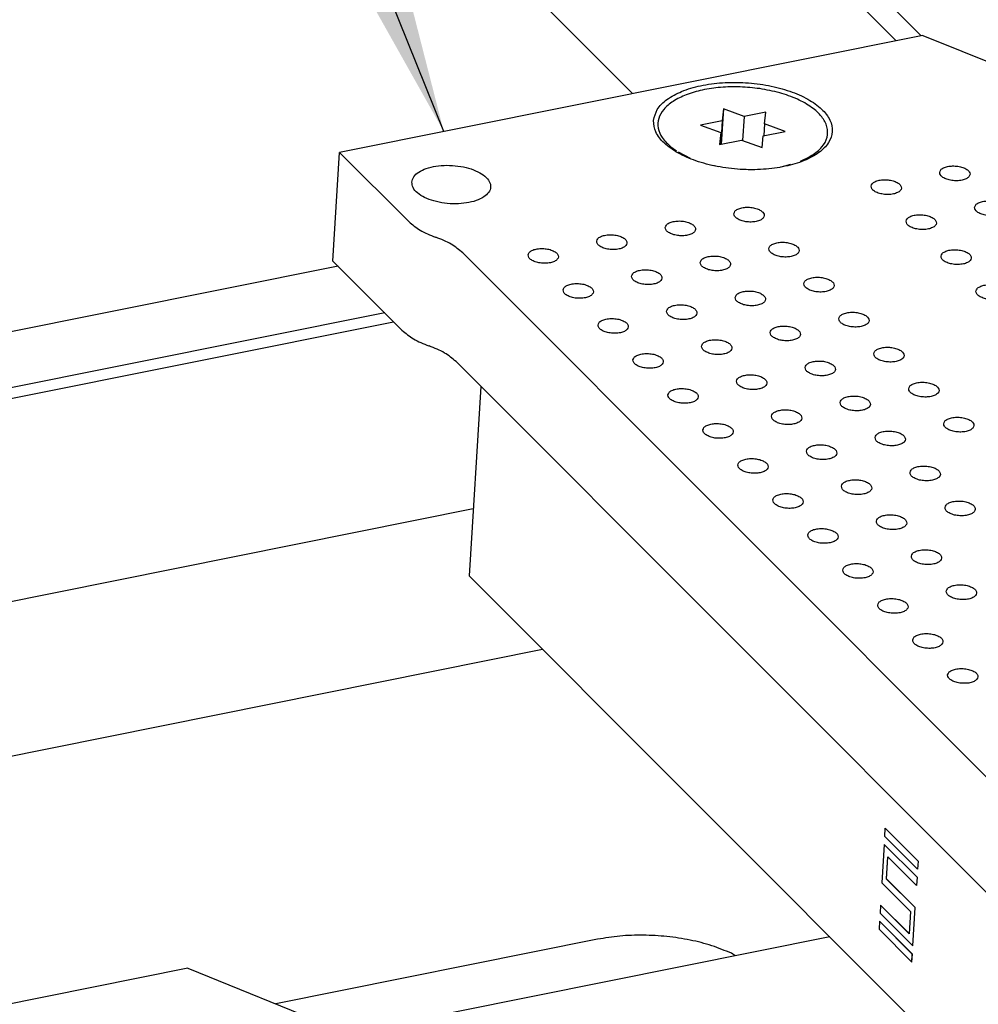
# Model space of a CAD drawing. Header units: inches. Extents: x 155 to 996, y 103 to 697.
# Tile 32 of 81: x 352 to 383, y 412 to 445. Entities that reach past the tile are written whole.
import ezdxf

# ---------------------------------------------------------------- set-up
doc = ezdxf.new("R2010")
doc.units = ezdxf.units.IN
doc.layers.add('1', color=7, linetype='Continuous')
doc.dimstyles.get("Standard").update_dxf_attribs({"dimtxt": 0.18, "dimasz": 0.18, "dimexe": 0.18, "dimexo": 0.0625, "dimgap": 0.09, "dimtad": 0, "dimtih": 1, "dimtoh": 1, "dimdec": 4, "dimzin": 0, "dimdsep": 46, "dimtxsty": 'Standard', "dimcen": 0.09, "dimadec": 0, "dimazin": 0, "dimtfac": 1, "dimtdec": 4, "dimtofl": 0, "dimtmove": 0, "dimatfit": 3, "dimfxl": 1, "dimtolj": 1, "dimtzin": 0, "dimarcsym": 0})

# ---------------------------------------------------------------- blocks, each defined once
blk = doc.blocks.new('E8021-26512__14', base_point=(337.744, 350.826))
at = {"color": 7, "linetype": 'Continuous'}
for q in [(337.867, 409.593), (364.27, 410.531)]:
    blk.add_line((357.084, 413.448), q, dxfattribs=at)
blk = doc.blocks.new('E8021-66412_MUXIP01_2', base_point=(337.744, 350.826))
blk.add_blockref('E8021-26512__14', (337.744, 350.826))
blk = doc.blocks.new('E8021-26512__18', base_point=(361.86, 381.55))
at = {"color": 7, "linetype": 'Continuous'}
for p, q in [((381.297, 444.171), (362.08, 440.317)), ((381.297, 444.171), (388.483, 441.255)), ((361.86, 436.737), (362.08, 440.317)), ((362.08, 440.317), (364.356, 438.039)), ((365.238, 437.525), (365.254, 437.519)), ((366.136, 437.006), (414.405, 388.69)), ((361.86, 436.737), (364.135, 434.459)), ((365.017, 433.946), (365.033, 433.94)), ((365.915, 433.426), (414.185, 385.111))]:
    blk.add_line(p, q, dxfattribs=at)
for points, knots in [([(372.42, 441.365), (372.435, 441.236), (372.467, 440.953), (372.785, 440.586), (373.238, 440.27), (373.835, 440.014), (374.527, 439.834), (375.276, 439.741), (376.03, 439.741), (376.74, 439.835), (377.362, 440.015), (377.856, 440.273), (378.2, 440.6), (378.348, 441), (378.25, 441.415), (377.949, 441.781), (377.49, 442.098), (376.895, 442.353), (376.202, 442.534), (375.454, 442.627), (374.7, 442.626), (373.99, 442.533), (373.367, 442.352), (372.878, 442.094), (372.518, 441.769), (372.451, 441.492), (372.42, 441.365)], [0, 0, 0, 0, 0.383476, 0.837095, 1.391599, 2.04345, 2.769131, 3.5342, 4.299269, 5.024949, 5.6768, 6.231304, 6.684924, 7.068399, 7.451875, 7.905495, 8.459999, 9.111849, 9.83753, 10.602599, 11.367668, 12.093349, 12.7452, 13.299703, 13.753323, 14.136799, 14.136799, 14.136799, 14.136799]), ([(364.459, 439.336), (364.467, 439.274), (364.486, 439.136), (364.653, 438.962), (364.887, 438.817), (365.19, 438.706), (365.536, 438.636), (365.899, 438.614), (366.251, 438.641), (366.565, 438.714), (366.818, 438.829), (366.996, 438.981), (367.075, 439.175), (367.02, 439.377), (366.862, 439.55), (366.625, 439.695), (366.322, 439.807), (365.977, 439.876), (365.614, 439.899), (365.262, 439.872), (364.947, 439.799), (364.697, 439.683), (364.51, 439.532), (364.475, 439.397), (364.459, 439.336)], [0, 0, 0, 0, 0.185164, 0.409308, 0.68695, 1.012981, 1.371588, 1.741607, 2.100214, 2.426245, 2.703887, 2.928032, 3.113195, 3.298359, 3.522503, 3.800145, 4.126176, 4.484784, 4.854802, 5.21341, 5.539441, 5.817083, 6.041227, 6.226391, 6.226391, 6.226391, 6.226391]), ([(381.847, 439.657), (381.853, 439.627), (381.866, 439.559), (381.962, 439.483), (382.089, 439.424), (382.247, 439.388), (382.416, 439.378), (382.577, 439.394), (382.712, 439.437), (382.811, 439.501), (382.858, 439.594), (382.823, 439.693), (382.733, 439.768), (382.604, 439.827), (382.446, 439.864), (382.277, 439.874), (382.115, 439.857), (381.982, 439.815), (381.877, 439.751), (381.856, 439.685), (381.847, 439.657)], [0, 0, 0, 0, 0.088201, 0.201564, 0.345167, 0.510862, 0.68451, 0.850206, 0.993808, 1.107172, 1.195372, 1.283573, 1.396937, 1.540539, 1.706235, 1.879883, 2.045578, 2.189181, 2.302544, 2.390745, 2.390745, 2.390745, 2.390745]), ([(379.588, 439.203), (379.593, 439.174), (379.606, 439.106), (379.702, 439.03), (379.829, 438.971), (379.987, 438.935), (380.156, 438.924), (380.317, 438.941), (380.452, 438.984), (380.551, 439.047), (380.598, 439.141), (380.563, 439.24), (380.473, 439.315), (380.344, 439.374), (380.186, 439.41), (380.017, 439.421), (379.856, 439.404), (379.723, 439.361), (379.618, 439.298), (379.597, 439.232), (379.588, 439.203)], [0, 0, 0, 0, 0.088201, 0.201564, 0.345167, 0.510862, 0.68451, 0.850206, 0.993808, 1.107172, 1.195372, 1.283573, 1.396937, 1.540539, 1.706235, 1.879883, 2.045578, 2.189181, 2.302544, 2.390745, 2.390745, 2.390745, 2.390745]), ([(375.068, 438.297), (375.074, 438.267), (375.086, 438.199), (375.183, 438.123), (375.309, 438.065), (375.468, 438.028), (375.636, 438.018), (375.798, 438.034), (375.933, 438.077), (376.032, 438.141), (376.079, 438.234), (376.043, 438.333), (375.953, 438.408), (375.824, 438.467), (375.666, 438.504), (375.498, 438.514), (375.336, 438.498), (375.203, 438.455), (375.098, 438.391), (375.077, 438.326), (375.068, 438.297)], [0, 0, 0, 0, 0.088201, 0.201564, 0.345167, 0.510862, 0.68451, 0.850206, 0.993808, 1.107172, 1.195372, 1.283573, 1.396937, 1.540539, 1.706235, 1.879883, 2.045578, 2.189181, 2.302544, 2.390745, 2.390745, 2.390745, 2.390745]), ([(382.999, 438.504), (383.005, 438.474), (383.017, 438.406), (383.114, 438.331), (383.24, 438.272), (383.399, 438.235), (383.567, 438.225), (383.728, 438.242), (383.864, 438.284), (383.963, 438.348), (384.01, 438.442), (383.974, 438.54), (383.884, 438.616), (383.755, 438.675), (383.597, 438.711), (383.429, 438.721), (383.267, 438.705), (383.134, 438.662), (383.029, 438.598), (383.008, 438.533), (382.999, 438.504)], [0, 0, 0, 0, 0.088201, 0.201564, 0.345167, 0.510862, 0.68451, 0.850206, 0.993808, 1.107172, 1.195372, 1.283573, 1.396937, 1.540539, 1.706235, 1.879883, 2.045578, 2.189181, 2.302544, 2.390745, 2.390745, 2.390745, 2.390745]), ([(380.739, 438.051), (380.745, 438.021), (380.757, 437.953), (380.854, 437.877), (380.981, 437.818), (381.139, 437.782), (381.308, 437.771), (381.469, 437.788), (381.604, 437.831), (381.703, 437.895), (381.75, 437.988), (381.715, 438.087), (381.624, 438.162), (381.495, 438.221), (381.338, 438.258), (381.169, 438.268), (381.007, 438.251), (380.874, 438.209), (380.769, 438.145), (380.748, 438.079), (380.739, 438.051)], [0, 0, 0, 0, 0.088201, 0.201564, 0.345167, 0.510862, 0.68451, 0.850206, 0.993808, 1.107172, 1.195372, 1.283573, 1.396937, 1.540539, 1.706235, 1.879883, 2.045578, 2.189181, 2.302544, 2.390745, 2.390745, 2.390745, 2.390745]), ([(364.356, 438.039), (364.478, 437.938), (364.742, 437.718), (365.064, 437.593), (365.238, 437.525)], [0, 0, 0, 0, 0.470235, 1.026421, 1.026421, 1.026421, 1.026421]), ([(372.808, 437.843), (372.814, 437.814), (372.826, 437.746), (372.923, 437.67), (373.05, 437.611), (373.208, 437.575), (373.377, 437.564), (373.538, 437.581), (373.673, 437.624), (373.772, 437.688), (373.819, 437.781), (373.784, 437.88), (373.693, 437.955), (373.564, 438.014), (373.407, 438.051), (373.238, 438.061), (373.076, 438.044), (372.943, 438.001), (372.838, 437.938), (372.817, 437.872), (372.808, 437.843)], [0, 0, 0, 0, 0.088201, 0.201564, 0.345167, 0.510862, 0.68451, 0.850206, 0.993808, 1.107172, 1.195372, 1.283573, 1.396937, 1.540539, 1.706235, 1.879883, 2.045578, 2.189181, 2.302544, 2.390745, 2.390745, 2.390745, 2.390745]), ([(366.136, 437.006), (366.014, 437.107), (365.75, 437.326), (365.428, 437.452), (365.254, 437.519)], [0, 0, 0, 0, 0.470235, 1.026421, 1.026421, 1.026421, 1.026421]), ([(370.548, 437.39), (370.554, 437.36), (370.567, 437.293), (370.663, 437.217), (370.79, 437.158), (370.948, 437.121), (371.117, 437.111), (371.278, 437.128), (371.413, 437.171), (371.512, 437.234), (371.559, 437.328), (371.524, 437.426), (371.434, 437.502), (371.305, 437.561), (371.147, 437.597), (370.978, 437.608), (370.817, 437.591), (370.683, 437.548), (370.579, 437.485), (370.558, 437.419), (370.548, 437.39)], [0, 0, 0, 0, 0.088201, 0.201564, 0.345167, 0.510862, 0.68451, 0.850206, 0.993808, 1.107172, 1.195372, 1.283573, 1.396937, 1.540539, 1.706235, 1.879883, 2.045578, 2.189181, 2.302544, 2.390745, 2.390745, 2.390745, 2.390745]), ([(368.289, 436.937), (368.294, 436.907), (368.307, 436.839), (368.403, 436.764), (368.53, 436.705), (368.689, 436.668), (368.857, 436.658), (369.018, 436.675), (369.154, 436.717), (369.252, 436.781), (369.299, 436.875), (369.264, 436.973), (369.174, 437.049), (369.045, 437.108), (368.887, 437.144), (368.719, 437.154), (368.557, 437.138), (368.424, 437.095), (368.319, 437.032), (368.298, 436.966), (368.289, 436.937)], [0, 0, 0, 0, 0.088201, 0.201564, 0.345167, 0.510862, 0.68451, 0.850206, 0.993808, 1.107172, 1.195372, 1.283573, 1.396937, 1.540539, 1.706235, 1.879883, 2.045578, 2.189181, 2.302544, 2.390745, 2.390745, 2.390745, 2.390745]), ([(376.22, 437.144), (376.225, 437.114), (376.238, 437.046), (376.334, 436.971), (376.461, 436.912), (376.62, 436.875), (376.788, 436.865), (376.949, 436.882), (377.084, 436.924), (377.183, 436.988), (377.23, 437.082), (377.195, 437.18), (377.105, 437.256), (376.976, 437.315), (376.818, 437.351), (376.65, 437.362), (376.488, 437.345), (376.355, 437.302), (376.25, 437.239), (376.229, 437.173), (376.22, 437.144)], [0, 0, 0, 0, 0.088201, 0.201564, 0.345167, 0.510862, 0.68451, 0.850206, 0.993808, 1.107172, 1.195372, 1.283573, 1.396937, 1.540539, 1.706235, 1.879883, 2.045578, 2.189181, 2.302544, 2.390745, 2.390745, 2.390745, 2.390745]), ([(373.96, 436.691), (373.965, 436.661), (373.978, 436.593), (374.074, 436.517), (374.201, 436.459), (374.36, 436.422), (374.528, 436.412), (374.689, 436.428), (374.825, 436.471), (374.924, 436.535), (374.971, 436.628), (374.935, 436.727), (374.845, 436.802), (374.716, 436.861), (374.558, 436.898), (374.39, 436.908), (374.228, 436.891), (374.095, 436.849), (373.99, 436.785), (373.969, 436.72), (373.96, 436.691)], [0, 0, 0, 0, 0.088201, 0.201564, 0.345167, 0.510862, 0.68451, 0.850206, 0.993808, 1.107172, 1.195372, 1.283573, 1.396937, 1.540539, 1.706235, 1.879883, 2.045578, 2.189181, 2.302544, 2.390745, 2.390745, 2.390745, 2.390745]), ([(381.891, 436.898), (381.896, 436.868), (381.909, 436.8), (382.005, 436.724), (382.132, 436.666), (382.291, 436.629), (382.459, 436.619), (382.62, 436.636), (382.756, 436.678), (382.855, 436.742), (382.901, 436.835), (382.866, 436.934), (382.776, 437.009), (382.647, 437.068), (382.489, 437.105), (382.321, 437.115), (382.159, 437.099), (382.026, 437.056), (381.921, 436.992), (381.9, 436.927), (381.891, 436.898)], [0, 0, 0, 0, 0.088201, 0.201564, 0.345167, 0.510862, 0.68451, 0.850206, 0.993808, 1.107172, 1.195372, 1.283573, 1.396937, 1.540539, 1.706235, 1.879883, 2.045578, 2.189181, 2.302544, 2.390745, 2.390745, 2.390745, 2.390745]), ([(371.7, 436.237), (371.706, 436.208), (371.718, 436.14), (371.815, 436.064), (371.941, 436.005), (372.1, 435.969), (372.269, 435.958), (372.43, 435.975), (372.565, 436.018), (372.664, 436.082), (372.711, 436.175), (372.676, 436.274), (372.585, 436.349), (372.456, 436.408), (372.299, 436.445), (372.13, 436.455), (371.968, 436.438), (371.835, 436.395), (371.73, 436.332), (371.709, 436.266), (371.7, 436.237)], [0, 0, 0, 0, 0.088201, 0.201564, 0.345167, 0.510862, 0.68451, 0.850206, 0.993808, 1.107172, 1.195372, 1.283573, 1.396937, 1.540539, 1.706235, 1.879883, 2.045578, 2.189181, 2.302544, 2.390745, 2.390745, 2.390745, 2.390745]), ([(377.371, 435.991), (377.377, 435.962), (377.39, 435.894), (377.486, 435.818), (377.613, 435.759), (377.771, 435.723), (377.94, 435.712), (378.101, 435.729), (378.236, 435.772), (378.335, 435.835), (378.382, 435.929), (378.347, 436.028), (378.257, 436.103), (378.128, 436.162), (377.97, 436.198), (377.801, 436.209), (377.639, 436.192), (377.506, 436.149), (377.401, 436.086), (377.381, 436.02), (377.371, 435.991)], [0, 0, 0, 0, 0.088201, 0.201564, 0.345167, 0.510862, 0.68451, 0.850206, 0.993808, 1.107172, 1.195372, 1.283573, 1.396937, 1.540539, 1.706235, 1.879883, 2.045578, 2.189181, 2.302544, 2.390745, 2.390745, 2.390745, 2.390745]), ([(369.44, 435.784), (369.446, 435.754), (369.459, 435.687), (369.555, 435.611), (369.682, 435.552), (369.84, 435.515), (370.009, 435.505), (370.17, 435.522), (370.305, 435.565), (370.404, 435.628), (370.451, 435.722), (370.416, 435.82), (370.326, 435.896), (370.197, 435.955), (370.039, 435.991), (369.87, 436.002), (369.708, 435.985), (369.575, 435.942), (369.47, 435.879), (369.45, 435.813), (369.44, 435.784)], [0, 0, 0, 0, 0.088201, 0.201564, 0.345167, 0.510862, 0.68451, 0.850206, 0.993808, 1.107172, 1.195372, 1.283573, 1.396937, 1.540539, 1.706235, 1.879883, 2.045578, 2.189181, 2.302544, 2.390745, 2.390745, 2.390745, 2.390745]), ([(383.043, 435.745), (383.048, 435.715), (383.061, 435.647), (383.157, 435.572), (383.284, 435.513), (383.442, 435.476), (383.611, 435.466), (383.772, 435.483), (383.907, 435.525), (384.006, 435.589), (384.053, 435.683), (384.018, 435.781), (383.928, 435.857), (383.799, 435.916), (383.641, 435.952), (383.472, 435.963), (383.311, 435.946), (383.178, 435.903), (383.073, 435.84), (383.052, 435.774), (383.043, 435.745)], [0, 0, 0, 0, 0.088201, 0.201564, 0.345167, 0.510862, 0.68451, 0.850206, 0.993808, 1.107172, 1.195372, 1.283573, 1.396937, 1.540539, 1.706235, 1.879883, 2.045578, 2.189181, 2.302544, 2.390745, 2.390745, 2.390745, 2.390745]), ([(375.112, 435.538), (375.117, 435.508), (375.13, 435.44), (375.226, 435.365), (375.353, 435.306), (375.511, 435.269), (375.68, 435.259), (375.841, 435.276), (375.976, 435.318), (376.075, 435.382), (376.122, 435.476), (376.087, 435.574), (375.997, 435.65), (375.868, 435.709), (375.71, 435.745), (375.541, 435.755), (375.38, 435.739), (375.247, 435.696), (375.142, 435.633), (375.121, 435.567), (375.112, 435.538)], [0, 0, 0, 0, 0.088201, 0.201564, 0.345167, 0.510862, 0.68451, 0.850206, 0.993808, 1.107172, 1.195372, 1.283573, 1.396937, 1.540539, 1.706235, 1.879883, 2.045578, 2.189181, 2.302544, 2.390745, 2.390745, 2.390745, 2.390745]), ([(372.852, 435.085), (372.857, 435.055), (372.87, 434.987), (372.966, 434.911), (373.093, 434.852), (373.252, 434.816), (373.42, 434.806), (373.581, 434.822), (373.717, 434.865), (373.815, 434.929), (373.862, 435.022), (373.827, 435.121), (373.737, 435.196), (373.608, 435.255), (373.45, 435.292), (373.282, 435.302), (373.12, 435.285), (372.987, 435.243), (372.882, 435.179), (372.861, 435.113), (372.852, 435.085)], [0, 0, 0, 0, 0.088201, 0.201564, 0.345167, 0.510862, 0.68451, 0.850206, 0.993808, 1.107172, 1.195372, 1.283573, 1.396937, 1.540539, 1.706235, 1.879883, 2.045578, 2.189181, 2.302544, 2.390745, 2.390745, 2.390745, 2.390745]), ([(378.523, 434.838), (378.529, 434.809), (378.541, 434.741), (378.638, 434.665), (378.764, 434.606), (378.923, 434.57), (379.091, 434.559), (379.253, 434.576), (379.388, 434.619), (379.487, 434.683), (379.534, 434.776), (379.498, 434.875), (379.408, 434.95), (379.279, 435.009), (379.121, 435.046), (378.953, 435.056), (378.791, 435.039), (378.658, 434.996), (378.553, 434.933), (378.532, 434.867), (378.523, 434.838)], [0, 0, 0, 0, 0.088201, 0.201564, 0.345167, 0.510862, 0.68451, 0.850206, 0.993808, 1.107172, 1.195372, 1.283573, 1.396937, 1.540539, 1.706235, 1.879883, 2.045578, 2.189181, 2.302544, 2.390745, 2.390745, 2.390745, 2.390745]), ([(370.592, 434.631), (370.598, 434.602), (370.61, 434.534), (370.707, 434.458), (370.833, 434.399), (370.992, 434.363), (371.16, 434.352), (371.322, 434.369), (371.457, 434.412), (371.556, 434.475), (371.603, 434.569), (371.568, 434.668), (371.477, 434.743), (371.348, 434.802), (371.19, 434.839), (371.022, 434.849), (370.86, 434.832), (370.727, 434.789), (370.622, 434.726), (370.601, 434.66), (370.592, 434.631)], [0, 0, 0, 0, 0.088201, 0.201564, 0.345167, 0.510862, 0.68451, 0.850206, 0.993808, 1.107172, 1.195372, 1.283573, 1.396937, 1.540539, 1.706235, 1.879883, 2.045578, 2.189181, 2.302544, 2.390745, 2.390745, 2.390745, 2.390745]), ([(376.263, 434.385), (376.269, 434.355), (376.281, 434.288), (376.378, 434.212), (376.505, 434.153), (376.663, 434.116), (376.832, 434.106), (376.993, 434.123), (377.128, 434.166), (377.227, 434.229), (377.274, 434.323), (377.239, 434.421), (377.148, 434.497), (377.019, 434.556), (376.862, 434.592), (376.693, 434.603), (376.531, 434.586), (376.398, 434.543), (376.293, 434.48), (376.272, 434.414), (376.263, 434.385)], [0, 0, 0, 0, 0.088201, 0.201564, 0.345167, 0.510862, 0.68451, 0.850206, 0.993808, 1.107172, 1.195372, 1.283573, 1.396937, 1.540539, 1.706235, 1.879883, 2.045578, 2.189181, 2.302544, 2.390745, 2.390745, 2.390745, 2.390745]), ([(364.135, 434.459), (364.257, 434.359), (364.522, 434.139), (364.843, 434.014), (365.017, 433.946)], [0, 0, 0, 0, 0.470235, 1.026421, 1.026421, 1.026421, 1.026421]), ([(365.915, 433.426), (365.794, 433.527), (365.529, 433.747), (365.207, 433.872), (365.033, 433.94)], [0, 0, 0, 0, 0.470235, 1.026421, 1.026421, 1.026421, 1.026421]), ([(374.003, 433.932), (374.009, 433.902), (374.022, 433.834), (374.118, 433.759), (374.245, 433.7), (374.403, 433.663), (374.572, 433.653), (374.733, 433.67), (374.868, 433.712), (374.967, 433.776), (375.014, 433.87), (374.979, 433.968), (374.889, 434.044), (374.76, 434.103), (374.602, 434.139), (374.433, 434.149), (374.272, 434.133), (374.138, 434.09), (374.034, 434.027), (374.013, 433.961), (374.003, 433.932)], [0, 0, 0, 0, 0.088201, 0.201564, 0.345167, 0.510862, 0.68451, 0.850206, 0.993808, 1.107172, 1.195372, 1.283573, 1.396937, 1.540539, 1.706235, 1.879883, 2.045578, 2.189181, 2.302544, 2.390745, 2.390745, 2.390745, 2.390745]), ([(379.675, 433.686), (379.68, 433.656), (379.693, 433.588), (379.789, 433.512), (379.916, 433.454), (380.075, 433.417), (380.243, 433.407), (380.404, 433.423), (380.539, 433.466), (380.638, 433.53), (380.685, 433.623), (380.65, 433.722), (380.56, 433.797), (380.431, 433.856), (380.273, 433.893), (380.105, 433.903), (379.943, 433.886), (379.81, 433.844), (379.705, 433.78), (379.684, 433.715), (379.675, 433.686)], [0, 0, 0, 0, 0.088201, 0.201564, 0.345167, 0.510862, 0.68451, 0.850206, 0.993808, 1.107172, 1.195372, 1.283573, 1.396937, 1.540539, 1.706235, 1.879883, 2.045578, 2.189181, 2.302544, 2.390745, 2.390745, 2.390745, 2.390745]), ([(371.744, 433.479), (371.749, 433.449), (371.762, 433.381), (371.858, 433.305), (371.985, 433.246), (372.144, 433.21), (372.312, 433.2), (372.473, 433.216), (372.609, 433.259), (372.707, 433.323), (372.754, 433.416), (372.719, 433.515), (372.629, 433.59), (372.5, 433.649), (372.342, 433.686), (372.174, 433.696), (372.012, 433.679), (371.879, 433.637), (371.774, 433.573), (371.753, 433.507), (371.744, 433.479)], [0, 0, 0, 0, 0.088201, 0.201564, 0.345167, 0.510862, 0.68451, 0.850206, 0.993808, 1.107172, 1.195372, 1.283573, 1.396937, 1.540539, 1.706235, 1.879883, 2.045578, 2.189181, 2.302544, 2.390745, 2.390745, 2.390745, 2.390745]), ([(377.415, 433.232), (377.42, 433.203), (377.433, 433.135), (377.529, 433.059), (377.656, 433), (377.815, 432.964), (377.983, 432.953), (378.144, 432.97), (378.28, 433.013), (378.379, 433.077), (378.426, 433.17), (378.39, 433.269), (378.3, 433.344), (378.171, 433.403), (378.013, 433.44), (377.845, 433.45), (377.683, 433.433), (377.55, 433.39), (377.445, 433.327), (377.424, 433.261), (377.415, 433.232)], [0, 0, 0, 0, 0.088201, 0.201564, 0.345167, 0.510862, 0.68451, 0.850206, 0.993808, 1.107172, 1.195372, 1.283573, 1.396937, 1.540539, 1.706235, 1.879883, 2.045578, 2.189181, 2.302544, 2.390745, 2.390745, 2.390745, 2.390745]), ([(375.155, 432.779), (375.161, 432.749), (375.173, 432.682), (375.27, 432.606), (375.396, 432.547), (375.555, 432.51), (375.724, 432.5), (375.885, 432.517), (376.02, 432.56), (376.119, 432.623), (376.166, 432.717), (376.131, 432.815), (376.04, 432.891), (375.911, 432.95), (375.753, 432.986), (375.585, 432.997), (375.423, 432.98), (375.29, 432.937), (375.185, 432.874), (375.164, 432.808), (375.155, 432.779)], [0, 0, 0, 0, 0.088201, 0.201564, 0.345167, 0.510862, 0.68451, 0.850206, 0.993808, 1.107172, 1.195372, 1.283573, 1.396937, 1.540539, 1.706235, 1.879883, 2.045578, 2.189181, 2.302544, 2.390745, 2.390745, 2.390745, 2.390745]), ([(380.826, 432.533), (380.832, 432.503), (380.845, 432.435), (380.941, 432.36), (381.068, 432.301), (381.226, 432.264), (381.395, 432.254), (381.556, 432.271), (381.691, 432.313), (381.79, 432.377), (381.837, 432.471), (381.802, 432.569), (381.712, 432.645), (381.583, 432.704), (381.425, 432.74), (381.256, 432.75), (381.094, 432.734), (380.961, 432.691), (380.856, 432.628), (380.836, 432.562), (380.826, 432.533)], [0, 0, 0, 0, 0.088201, 0.201564, 0.345167, 0.510862, 0.68451, 0.850206, 0.993808, 1.107172, 1.195372, 1.283573, 1.396937, 1.540539, 1.706235, 1.879883, 2.045578, 2.189181, 2.302544, 2.390745, 2.390745, 2.390745, 2.390745]), ([(372.895, 432.326), (372.901, 432.296), (372.914, 432.228), (373.01, 432.153), (373.137, 432.094), (373.295, 432.057), (373.464, 432.047), (373.625, 432.064), (373.76, 432.106), (373.859, 432.17), (373.906, 432.264), (373.871, 432.362), (373.781, 432.438), (373.652, 432.497), (373.494, 432.533), (373.325, 432.543), (373.163, 432.527), (373.03, 432.484), (372.925, 432.42), (372.905, 432.355), (372.895, 432.326)], [0, 0, 0, 0, 0.088201, 0.201564, 0.345167, 0.510862, 0.68451, 0.850206, 0.993808, 1.107172, 1.195372, 1.283573, 1.396937, 1.540539, 1.706235, 1.879883, 2.045578, 2.189181, 2.302544, 2.390745, 2.390745, 2.390745, 2.390745]), ([(378.567, 432.08), (378.572, 432.05), (378.585, 431.982), (378.681, 431.906), (378.808, 431.847), (378.966, 431.811), (379.135, 431.801), (379.296, 431.817), (379.431, 431.86), (379.53, 431.924), (379.577, 432.017), (379.542, 432.116), (379.452, 432.191), (379.323, 432.25), (379.165, 432.287), (378.996, 432.297), (378.835, 432.28), (378.702, 432.238), (378.597, 432.174), (378.576, 432.108), (378.567, 432.08)], [0, 0, 0, 0, 0.088201, 0.201564, 0.345167, 0.510862, 0.68451, 0.850206, 0.993808, 1.107172, 1.195372, 1.283573, 1.396937, 1.540539, 1.706235, 1.879883, 2.045578, 2.189181, 2.302544, 2.390745, 2.390745, 2.390745, 2.390745]), ([(376.307, 431.626), (376.312, 431.597), (376.325, 431.529), (376.421, 431.453), (376.548, 431.394), (376.707, 431.358), (376.875, 431.347), (377.036, 431.364), (377.172, 431.407), (377.27, 431.47), (377.317, 431.564), (377.282, 431.663), (377.192, 431.738), (377.063, 431.797), (376.905, 431.834), (376.737, 431.844), (376.575, 431.827), (376.442, 431.784), (376.337, 431.721), (376.316, 431.655), (376.307, 431.626)], [0, 0, 0, 0, 0.088201, 0.201564, 0.345167, 0.510862, 0.68451, 0.850206, 0.993808, 1.107172, 1.195372, 1.283573, 1.396937, 1.540539, 1.706235, 1.879883, 2.045578, 2.189181, 2.302544, 2.390745, 2.390745, 2.390745, 2.390745]), ([(374.047, 431.173), (374.053, 431.143), (374.065, 431.076), (374.162, 431), (374.288, 430.941), (374.447, 430.904), (374.615, 430.894), (374.777, 430.911), (374.912, 430.954), (375.011, 431.017), (375.058, 431.111), (375.023, 431.209), (374.932, 431.285), (374.803, 431.344), (374.645, 431.38), (374.477, 431.391), (374.315, 431.374), (374.182, 431.331), (374.077, 431.268), (374.056, 431.202), (374.047, 431.173)], [0, 0, 0, 0, 0.088201, 0.201564, 0.345167, 0.510862, 0.68451, 0.850206, 0.993808, 1.107172, 1.195372, 1.283573, 1.396937, 1.540539, 1.706235, 1.879883, 2.045578, 2.189181, 2.302544, 2.390745, 2.390745, 2.390745, 2.390745]), ([(381.978, 431.38), (381.984, 431.35), (381.996, 431.283), (382.093, 431.207), (382.219, 431.148), (382.378, 431.111), (382.546, 431.101), (382.708, 431.118), (382.843, 431.161), (382.942, 431.224), (382.989, 431.318), (382.953, 431.416), (382.863, 431.492), (382.734, 431.551), (382.576, 431.587), (382.408, 431.598), (382.246, 431.581), (382.113, 431.538), (382.008, 431.475), (381.987, 431.409), (381.978, 431.38)], [0, 0, 0, 0, 0.088201, 0.201564, 0.345167, 0.510862, 0.68451, 0.850206, 0.993808, 1.107172, 1.195372, 1.283573, 1.396937, 1.540539, 1.706235, 1.879883, 2.045578, 2.189181, 2.302544, 2.390745, 2.390745, 2.390745, 2.390745]), ([(379.718, 430.927), (379.724, 430.897), (379.736, 430.829), (379.833, 430.754), (379.96, 430.695), (380.118, 430.658), (380.287, 430.648), (380.448, 430.665), (380.583, 430.707), (380.682, 430.771), (380.729, 430.865), (380.694, 430.963), (380.603, 431.039), (380.474, 431.098), (380.317, 431.134), (380.148, 431.144), (379.986, 431.128), (379.853, 431.085), (379.748, 431.022), (379.727, 430.956), (379.718, 430.927)], [0, 0, 0, 0, 0.088201, 0.201564, 0.345167, 0.510862, 0.68451, 0.850206, 0.993808, 1.107172, 1.195372, 1.283573, 1.396937, 1.540539, 1.706235, 1.879883, 2.045578, 2.189181, 2.302544, 2.390745, 2.390745, 2.390745, 2.390745]), ([(377.458, 430.474), (377.464, 430.444), (377.477, 430.376), (377.573, 430.3), (377.7, 430.241), (377.858, 430.205), (378.027, 430.195), (378.188, 430.211), (378.323, 430.254), (378.422, 430.318), (378.469, 430.411), (378.434, 430.51), (378.344, 430.585), (378.215, 430.644), (378.057, 430.681), (377.888, 430.691), (377.727, 430.674), (377.593, 430.632), (377.489, 430.568), (377.468, 430.502), (377.458, 430.474)], [0, 0, 0, 0, 0.088201, 0.201564, 0.345167, 0.510862, 0.68451, 0.850206, 0.993808, 1.107172, 1.195372, 1.283573, 1.396937, 1.540539, 1.706235, 1.879883, 2.045578, 2.189181, 2.302544, 2.390745, 2.390745, 2.390745, 2.390745]), ([(375.199, 430.02), (375.204, 429.991), (375.217, 429.923), (375.313, 429.847), (375.44, 429.788), (375.599, 429.752), (375.767, 429.741), (375.928, 429.758), (376.063, 429.801), (376.162, 429.864), (376.209, 429.958), (376.174, 430.057), (376.084, 430.132), (375.955, 430.191), (375.797, 430.227), (375.629, 430.238), (375.467, 430.221), (375.334, 430.178), (375.229, 430.115), (375.208, 430.049), (375.199, 430.02)], [0, 0, 0, 0, 0.088201, 0.201564, 0.345167, 0.510862, 0.68451, 0.850206, 0.993808, 1.107172, 1.195372, 1.283573, 1.396937, 1.540539, 1.706235, 1.879883, 2.045578, 2.189181, 2.302544, 2.390745, 2.390745, 2.390745, 2.390745]), ([(380.87, 429.774), (380.875, 429.744), (380.888, 429.677), (380.984, 429.601), (381.111, 429.542), (381.27, 429.505), (381.438, 429.495), (381.599, 429.512), (381.735, 429.555), (381.834, 429.618), (381.881, 429.712), (381.845, 429.81), (381.755, 429.886), (381.626, 429.945), (381.468, 429.981), (381.3, 429.992), (381.138, 429.975), (381.005, 429.932), (380.9, 429.869), (380.879, 429.803), (380.87, 429.774)], [0, 0, 0, 0, 0.088201, 0.201564, 0.345167, 0.510862, 0.68451, 0.850206, 0.993808, 1.107172, 1.195372, 1.283573, 1.396937, 1.540539, 1.706235, 1.879883, 2.045578, 2.189181, 2.302544, 2.390745, 2.390745, 2.390745, 2.390745]), ([(378.61, 429.321), (378.616, 429.291), (378.628, 429.223), (378.725, 429.148), (378.851, 429.089), (379.01, 429.052), (379.179, 429.042), (379.34, 429.059), (379.475, 429.101), (379.574, 429.165), (379.621, 429.259), (379.586, 429.357), (379.495, 429.433), (379.366, 429.492), (379.208, 429.528), (379.04, 429.538), (378.878, 429.522), (378.745, 429.479), (378.64, 429.415), (378.619, 429.35), (378.61, 429.321)], [0, 0, 0, 0, 0.088201, 0.201564, 0.345167, 0.510862, 0.68451, 0.850206, 0.993808, 1.107172, 1.195372, 1.283573, 1.396937, 1.540539, 1.706235, 1.879883, 2.045578, 2.189181, 2.302544, 2.390745, 2.390745, 2.390745, 2.390745]), ([(376.35, 428.868), (376.356, 428.838), (376.369, 428.77), (376.465, 428.694), (376.592, 428.635), (376.75, 428.599), (376.919, 428.588), (377.08, 428.605), (377.215, 428.648), (377.314, 428.712), (377.361, 428.805), (377.326, 428.904), (377.236, 428.979), (377.107, 429.038), (376.949, 429.075), (376.78, 429.085), (376.618, 429.068), (376.485, 429.026), (376.38, 428.962), (376.36, 428.896), (376.35, 428.868)], [0, 0, 0, 0, 0.088201, 0.201564, 0.345167, 0.510862, 0.68451, 0.850206, 0.993808, 1.107172, 1.195372, 1.283573, 1.396937, 1.540539, 1.706235, 1.879883, 2.045578, 2.189181, 2.302544, 2.390745, 2.390745, 2.390745, 2.390745]), ([(382.022, 428.621), (382.027, 428.592), (382.04, 428.524), (382.136, 428.448), (382.263, 428.389), (382.421, 428.353), (382.59, 428.342), (382.751, 428.359), (382.886, 428.402), (382.985, 428.465), (383.032, 428.559), (382.997, 428.658), (382.907, 428.733), (382.778, 428.792), (382.62, 428.829), (382.451, 428.839), (382.29, 428.822), (382.157, 428.779), (382.052, 428.716), (382.031, 428.65), (382.022, 428.621)], [0, 0, 0, 0, 0.088201, 0.201564, 0.345167, 0.510862, 0.68451, 0.850206, 0.993808, 1.107172, 1.195372, 1.283573, 1.396937, 1.540539, 1.706235, 1.879883, 2.045578, 2.189181, 2.302544, 2.390745, 2.390745, 2.390745, 2.390745]), ([(379.762, 428.168), (379.767, 428.138), (379.78, 428.071), (379.876, 427.995), (380.003, 427.936), (380.162, 427.899), (380.33, 427.889), (380.491, 427.906), (380.627, 427.949), (380.725, 428.012), (380.772, 428.106), (380.737, 428.204), (380.647, 428.28), (380.518, 428.339), (380.36, 428.375), (380.192, 428.386), (380.03, 428.369), (379.897, 428.326), (379.792, 428.263), (379.771, 428.197), (379.762, 428.168)], [0, 0, 0, 0, 0.088201, 0.201564, 0.345167, 0.510862, 0.68451, 0.850206, 0.993808, 1.107172, 1.195372, 1.283573, 1.396937, 1.540539, 1.706235, 1.879883, 2.045578, 2.189181, 2.302544, 2.390745, 2.390745, 2.390745, 2.390745]), ([(377.502, 427.715), (377.508, 427.685), (377.52, 427.617), (377.617, 427.541), (377.743, 427.483), (377.902, 427.446), (378.07, 427.436), (378.232, 427.453), (378.367, 427.495), (378.466, 427.559), (378.513, 427.652), (378.478, 427.751), (378.387, 427.826), (378.258, 427.885), (378.1, 427.922), (377.932, 427.932), (377.77, 427.916), (377.637, 427.873), (377.532, 427.809), (377.511, 427.744), (377.502, 427.715)], [0, 0, 0, 0, 0.088201, 0.201564, 0.345167, 0.510862, 0.68451, 0.850206, 0.993808, 1.107172, 1.195372, 1.283573, 1.396937, 1.540539, 1.706235, 1.879883, 2.045578, 2.189181, 2.302544, 2.390745, 2.390745, 2.390745, 2.390745]), ([(380.913, 427.015), (380.919, 426.986), (380.932, 426.918), (381.028, 426.842), (381.155, 426.783), (381.313, 426.747), (381.482, 426.736), (381.643, 426.753), (381.778, 426.796), (381.877, 426.859), (381.924, 426.953), (381.889, 427.052), (381.799, 427.127), (381.67, 427.186), (381.512, 427.222), (381.343, 427.233), (381.182, 427.216), (381.048, 427.173), (380.944, 427.11), (380.923, 427.044), (380.913, 427.015)], [0, 0, 0, 0, 0.088201, 0.201564, 0.345167, 0.510862, 0.68451, 0.850206, 0.993808, 1.107172, 1.195372, 1.283573, 1.396937, 1.540539, 1.706235, 1.879883, 2.045578, 2.189181, 2.302544, 2.390745, 2.390745, 2.390745, 2.390745]), ([(378.654, 426.562), (378.659, 426.532), (378.672, 426.464), (378.768, 426.389), (378.895, 426.33), (379.054, 426.293), (379.222, 426.283), (379.383, 426.3), (379.518, 426.342), (379.617, 426.406), (379.664, 426.5), (379.629, 426.598), (379.539, 426.674), (379.41, 426.733), (379.252, 426.769), (379.084, 426.78), (378.922, 426.763), (378.789, 426.72), (378.684, 426.657), (378.663, 426.591), (378.654, 426.562)], [0, 0, 0, 0, 0.088201, 0.201564, 0.345167, 0.510862, 0.68451, 0.850206, 0.993808, 1.107172, 1.195372, 1.283573, 1.396937, 1.540539, 1.706235, 1.879883, 2.045578, 2.189181, 2.302544, 2.390745, 2.390745, 2.390745, 2.390745]), ([(382.065, 425.863), (382.071, 425.833), (382.083, 425.765), (382.18, 425.689), (382.306, 425.63), (382.465, 425.594), (382.634, 425.583), (382.795, 425.6), (382.93, 425.643), (383.029, 425.707), (383.076, 425.8), (383.041, 425.899), (382.95, 425.974), (382.821, 426.033), (382.663, 426.07), (382.495, 426.08), (382.333, 426.063), (382.2, 426.021), (382.095, 425.957), (382.074, 425.891), (382.065, 425.863)], [0, 0, 0, 0, 0.088201, 0.201564, 0.345167, 0.510862, 0.68451, 0.850206, 0.993808, 1.107172, 1.195372, 1.283573, 1.396937, 1.540539, 1.706235, 1.879883, 2.045578, 2.189181, 2.302544, 2.390745, 2.390745, 2.390745, 2.390745]), ([(379.805, 425.409), (379.811, 425.38), (379.824, 425.312), (379.92, 425.236), (380.047, 425.177), (380.205, 425.141), (380.374, 425.13), (380.535, 425.147), (380.67, 425.19), (380.769, 425.253), (380.816, 425.347), (380.781, 425.446), (380.691, 425.521), (380.562, 425.58), (380.404, 425.616), (380.235, 425.627), (380.073, 425.61), (379.94, 425.567), (379.835, 425.504), (379.815, 425.438), (379.805, 425.409)], [0, 0, 0, 0, 0.088201, 0.201564, 0.345167, 0.510862, 0.68451, 0.850206, 0.993808, 1.107172, 1.195372, 1.283573, 1.396937, 1.540539, 1.706235, 1.879883, 2.045578, 2.189181, 2.302544, 2.390745, 2.390745, 2.390745, 2.390745]), ([(380.957, 424.257), (380.963, 424.227), (380.975, 424.159), (381.072, 424.083), (381.198, 424.024), (381.357, 423.988), (381.525, 423.977), (381.687, 423.994), (381.822, 424.037), (381.921, 424.101), (381.968, 424.194), (381.933, 424.293), (381.842, 424.368), (381.713, 424.427), (381.555, 424.464), (381.387, 424.474), (381.225, 424.457), (381.092, 424.414), (380.987, 424.351), (380.966, 424.285), (380.957, 424.257)], [0, 0, 0, 0, 0.088201, 0.201564, 0.345167, 0.510862, 0.68451, 0.850206, 0.993808, 1.107172, 1.195372, 1.283573, 1.396937, 1.540539, 1.706235, 1.879883, 2.045578, 2.189181, 2.302544, 2.390745, 2.390745, 2.390745, 2.390745]), ([(382.109, 423.104), (382.114, 423.074), (382.127, 423.006), (382.223, 422.93), (382.35, 422.872), (382.509, 422.835), (382.677, 422.825), (382.838, 422.841), (382.973, 422.884), (383.072, 422.948), (383.119, 423.041), (383.084, 423.14), (382.994, 423.215), (382.865, 423.274), (382.707, 423.311), (382.539, 423.321), (382.377, 423.305), (382.244, 423.262), (382.139, 423.198), (382.118, 423.133), (382.109, 423.104)], [0, 0, 0, 0, 0.088201, 0.201564, 0.345167, 0.510862, 0.68451, 0.850206, 0.993808, 1.107172, 1.195372, 1.283573, 1.396937, 1.540539, 1.706235, 1.879883, 2.045578, 2.189181, 2.302544, 2.390745, 2.390745, 2.390745, 2.390745])]:
    blk.add_open_spline(points, degree=3, knots=knots, dxfattribs=at)
blk = doc.blocks.new('p35__20', base_point=(366.344, 406.547))
at = {"color": 7, "linetype": 'Continuous'}
for p, q in [((366.729, 432.611), (366.344, 426.374)), ((366.344, 426.374), (386.153, 406.547)), ((380.038, 417.788), (380.054, 418.054)), ((381.134, 416.973), (380.054, 418.054)), ((380.054, 418.054), (380.055, 418.054)), ((381.135, 416.973), (380.055, 418.054)), ((380.038, 417.788), (381.117, 416.707)), ((380.021, 417.522), (379.943, 416.258)), ((381.101, 416.441), (380.021, 417.522)), ((380.021, 417.522), (380.022, 417.522)), ((381.102, 416.441), (380.022, 417.522)), ((380.098, 416.385), (380.143, 417.117)), ((380.099, 416.386), (380.144, 417.116)), ((380.143, 417.117), (381.084, 416.175)), ((380.144, 417.116), (380.144, 417.117)), ((381.134, 416.973), (381.117, 416.707)), ((381.117, 416.707), (381.118, 416.707)), ((381.135, 416.973), (381.118, 416.707)), ((381.134, 416.973), (381.135, 416.973)), ((380.098, 416.385), (380.099, 416.386)), ((381.039, 415.443), (380.098, 416.385)), ((381.04, 415.443), (380.099, 416.386)), ((381.101, 416.441), (381.084, 416.175)), ((381.102, 416.441), (381.086, 416.175)), ((381.101, 416.441), (381.102, 416.441)), ((379.943, 416.258), (380.885, 415.315)), ((381.084, 416.175), (381.086, 416.175)), ((379.898, 415.526), (379.882, 415.26)), ((379.898, 415.526), (380.84, 414.584)), ((379.898, 415.526), (379.899, 415.526)), ((379.899, 415.526), (380.84, 414.585)), ((380.961, 414.179), (381.039, 415.443)), ((380.962, 414.179), (381.04, 415.443)), ((381.039, 415.443), (381.04, 415.443)), ((380.961, 414.179), (379.882, 415.26)), ((380.885, 415.315), (380.84, 414.584)), ((379.865, 414.994), (379.849, 414.728)), ((379.865, 414.994), (379.866, 414.994)), ((379.865, 414.994), (380.945, 413.913)), ((379.866, 414.994), (380.946, 413.913)), ((380.928, 413.647), (379.849, 414.728)), ((380.84, 414.585), (380.841, 414.584)), ((380.961, 414.179), (380.962, 414.179)), ((380.928, 413.647), (380.945, 413.913)), ((380.93, 413.647), (380.946, 413.913)), ((380.945, 413.913), (380.946, 413.913)), ((380.928, 413.647), (380.93, 413.647)), ((386.153, 406.547), (386.538, 412.784)), ((390.56, 407.431), (390.637, 408.681)), ((386.153, 406.547), (390.56, 407.431))]:
    blk.add_line(p, q, dxfattribs=at)
blk = doc.blocks.new('1250-3783_3__21', base_point=(366.344, 406.547))
blk.add_blockref('p35__20', (366.344, 406.547))
blk = doc.blocks.new('0515-2032__25', base_point=(372.536, 439.751))
at = {"color": 7, "linetype": 'Continuous'}
for p, q in [((374.726, 441.746), (374.654, 440.587)), ((374.726, 441.746), (374.683, 441.356)), ((375.402, 441.5), (374.726, 441.746)), ((374.683, 441.356), (373.964, 441.212)), ((374.683, 441.356), (374.636, 440.584)), ((375.402, 441.5), (375.354, 440.708)), ((376.122, 441.645), (375.402, 441.5)), ((376.079, 441.255), (376.122, 441.645)), ((373.964, 441.212), (374.641, 440.966)), ((376.079, 441.255), (376.056, 440.869)), ((376.756, 441.009), (376.079, 441.255)), ((374.641, 440.966), (374.599, 440.576)), ((374.599, 440.576), (375.318, 440.721)), ((374.641, 440.966), (374.617, 440.58)), ((375.318, 440.721), (375.995, 440.475)), ((375.995, 440.475), (376.037, 440.865)), ((376.037, 440.865), (376.756, 441.009)), ((372.988, 440.503), (373.051, 440.451)), ((372.988, 440.503), (373.175, 440.369)), ((373.228, 440.333), (373.628, 440.129)), ((377.258, 440.032), (377.585, 440.182)), ((377.64, 440.216), (377.454, 440.097)), ((377.585, 440.182), (377.64, 440.216)), ((374.355, 439.897), (374.569, 439.853)), ((375.542, 439.751), (375.691, 439.754)), ((376.598, 439.835), (376.63, 439.84)), ((376.63, 439.84), (376.939, 439.924))]:
    blk.add_line(p, q, dxfattribs=at)
for points, knots in [([(375.921, 442.416), (375.705, 442.44), (375.276, 442.488), (374.64, 442.469), (374.042, 442.385), (373.513, 442.234), (373.078, 442.023), (372.756, 441.762), (372.569, 441.449), (372.551, 441.103), (372.703, 440.768), (372.888, 440.597), (372.988, 440.503)], [0, 0, 0, 0, 0.650185, 1.293324, 1.903323, 2.457412, 2.939338, 3.344008, 3.684801, 4.000321, 4.343154, 4.750892, 4.750892, 4.750892, 4.750892]), ([(377.64, 440.216), (377.758, 440.302), (377.973, 440.458), (378.164, 440.8), (378.16, 441.174), (377.962, 441.523), (377.616, 441.83), (377.141, 442.091), (376.564, 442.299), (376.141, 442.376), (375.921, 442.416)], [0, 0, 0, 0, 0.431695, 0.791787, 1.128457, 1.504415, 1.959276, 2.501655, 3.119794, 3.790186, 3.790186, 3.790186, 3.790186])]:
    blk.add_open_spline(points, degree=3, knots=knots, dxfattribs=at)
blk = doc.blocks.new('E8021-66412_MUXIP01_3', base_point=(361.86, 377.728))
for name, p in [('E8021-26512__18', (361.86, 381.55)), ('0515-2032__25', (372.536, 439.751)), ('1250-3783_3__21', (366.344, 406.547))]:
    blk.add_blockref(name, p)
blk = doc.blocks.new('E8021-24140', base_point=(199.013, 250.256))
at = {"color": 7, "linetype": 'Continuous'}
for p, q in [((381.24, 444.16), (340.289, 485.15)), ((339.817, 484.624), (380.409, 443.993)), ((339.211, 474.802), (371.73, 442.252)), ((362.029, 436.568), (340.313, 432.211)), ((363.566, 435.029), (332.882, 428.874)), ((333.149, 428.576), (363.859, 434.736)), ((343.9, 424.056), (366.481, 428.586)), ((285.337, 407.216), (368.766, 423.95)), ((378.227, 414.48), (362.374, 411.301)), ((370.58, 414.399), (359.98, 412.272)), ((375.111, 413.856), (374.988, 413.938))]:
    blk.add_line(p, q, dxfattribs=at)
blk.add_open_spline([(374.988, 413.938), (374.775, 414.025), (374.334, 414.208), (373.619, 414.385), (372.861, 414.503), (372.085, 414.545), (371.319, 414.521), (370.823, 414.439), (370.58, 414.399)], degree=3, knots=[0, 0, 0, 0, 0.688582, 1.429787, 2.203598, 2.987704, 3.759106, 4.495657, 4.495657, 4.495657, 4.495657], dxfattribs=at)
blk = doc.blocks.new('E8021-64140', base_point=(199.013, 250.256))
blk.add_blockref('E8021-24140', (199.013, 250.256))
blk = doc.blocks.new('E8021-96540__50', base_point=(199.013, 250.256))
for name, p in [('E8021-64140', (199.013, 250.256)), ('E8021-66412_MUXIP01_3', (361.86, 377.728)), ('E8021-66412_MUXIP01_2', (337.744, 350.826))]:
    blk.add_blockref(name, p)
blk = doc.blocks.new('Gen1', base_point=(572.3, 417.2))
at = {"layer": '1', "color": 3}
blk.add_solid([(360.567, 449.796), (363.01, 450.776), (365.511, 441.005)], dxfattribs=at)
blk.add_blockref('E8021-96540__50', (199.013, 250.256))
at = {"layer": '1', "color": 3, "linetype": 'Continuous', "has_arrowhead": 0}
blk.add_leader([(365.511, 441.005), (326.164, 539.103)], dimstyle='Standard', dxfattribs=at)

msp = doc.modelspace()

# ---------------------------------------------------------------- block references
msp.add_blockref('Gen1', (572.3, 417.2))

doc.saveas('drawing.dxf')
